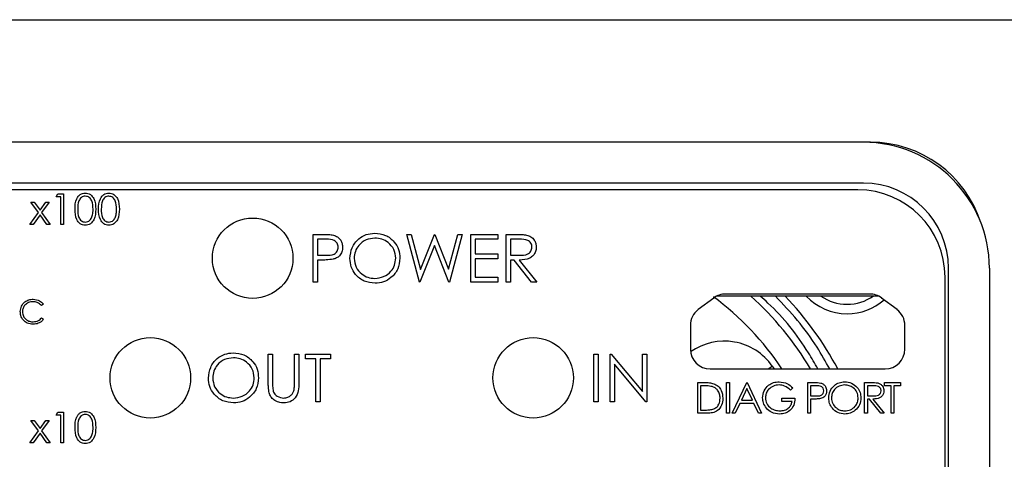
# Model space of a CAD drawing. Header units: inches. Extents: x 6 to 26.3, y 3.7 to 17.6.
# Tile 10 of 24: x 12.825 to 14.271, y 16.998 to 17.643. Entities that reach past the tile are written whole.
import ezdxf

# ---------------------------------------------------------------- set-up
doc = ezdxf.new("R2010")
doc.units = ezdxf.units.IN
doc.header["$LTSCALE"] = 2
doc.header["$MEASUREMENT"] = 0

msp = doc.modelspace()

# ---------------------------------------------------------------- linework, layer by layer
at = {"color": 7, "linetype": 'Continuous', "lineweight": 25}
for p, q in [((12.7768, 17.6433), (14.2928, 17.6433)), ((14.0638, 17.4633), (11.4208, 17.4633)), ((14.0744, 17.4633), (14.0638, 17.4633)), ((14.0638, 17.4033), (11.4503, 17.4033)), ((14.0558, 17.3933), (11.454, 17.3933)), ((12.8781, 17.3829), (12.8807, 17.3875)), ((12.8807, 17.3875), (12.889, 17.3875)), ((12.889, 17.3875), (12.889, 17.3425)), ((12.852, 17.3602), (12.8411, 17.3754)), ((12.8411, 17.3754), (12.8459, 17.3754)), ((12.8459, 17.3754), (12.8544, 17.3635)), ((12.8544, 17.3635), (12.8629, 17.3754)), ((12.8677, 17.3754), (12.8568, 17.3602)), ((12.8629, 17.3754), (12.8677, 17.3754)), ((12.885, 17.3829), (12.8781, 17.3829)), ((12.885, 17.3425), (12.885, 17.3829)), ((12.8394, 17.3425), (12.852, 17.3602)), ((12.8544, 17.3568), (12.8442, 17.3425)), ((12.8646, 17.3425), (12.8544, 17.3568)), ((12.8568, 17.3602), (12.8694, 17.3425)), ((12.8442, 17.3425), (12.8394, 17.3425)), ((12.8694, 17.3425), (12.8646, 17.3425)), ((12.889, 17.3425), (12.885, 17.3425)), ((13.2557, 17.3279), (13.2694, 17.3279)), ((13.2557, 17.2579), (13.2557, 17.3279)), ((13.4116, 17.2579), (13.393, 17.3279)), ((13.393, 17.3279), (13.3995, 17.3279)), ((13.3995, 17.3279), (13.4132, 17.2766)), ((13.4132, 17.2766), (13.4336, 17.3279)), ((13.4336, 17.3279), (13.4345, 17.3279)), ((13.4345, 17.3279), (13.4545, 17.2769)), ((13.4545, 17.2769), (13.4682, 17.3279)), ((13.4747, 17.3279), (13.4558, 17.2579)), ((13.4682, 17.3279), (13.4747, 17.3279)), ((13.4872, 17.2579), (13.4872, 17.3279)), ((13.4872, 17.3279), (13.5267, 17.3279)), ((13.5267, 17.3279), (13.5267, 17.3208)), ((13.5393, 17.3279), (13.5533, 17.3279)), ((13.5393, 17.2579), (13.5393, 17.3279)), ((13.2748, 17.3208), (13.262, 17.3208)), ((13.262, 17.3208), (13.262, 17.2974)), ((13.5267, 17.3208), (13.4935, 17.3208)), ((13.4935, 17.3208), (13.4935, 17.2992)), ((13.5587, 17.3208), (13.5456, 17.3208)), ((13.5456, 17.3208), (13.5456, 17.2974)), ((13.262, 17.2974), (13.2742, 17.2973)), ((13.4338, 17.3115), (13.4125, 17.2579)), ((13.4549, 17.2579), (13.4338, 17.3115)), ((13.4935, 17.2992), (13.5267, 17.2992)), ((13.5267, 17.2992), (13.5267, 17.292)), ((13.5456, 17.2974), (13.5584, 17.2973)), ((13.267, 17.2902), (13.262, 17.2902)), ((13.262, 17.2902), (13.262, 17.2579)), ((13.5267, 17.292), (13.4935, 17.292)), ((13.4935, 17.292), (13.4935, 17.2651)), ((13.5456, 17.2902), (13.5456, 17.2579)), ((13.5507, 17.2902), (13.5456, 17.2902)), ((13.5764, 17.2579), (13.5507, 17.2902)), ((13.5584, 17.2902), (13.5842, 17.2579)), ((14.1888, 16.5283), (14.1888, 17.2783)), ((14.2488, 17.2783), (14.2488, 16.5283)), ((13.262, 17.2579), (13.2557, 17.2579)), ((13.4125, 17.2579), (13.4116, 17.2579)), ((13.4558, 17.2579), (13.4549, 17.2579)), ((13.5267, 17.2579), (13.4872, 17.2579)), ((13.4935, 17.2651), (13.5267, 17.2651)), ((13.5267, 17.2651), (13.5267, 17.2579)), ((13.5456, 17.2579), (13.5393, 17.2579)), ((13.5842, 17.2579), (13.5764, 17.2579)), ((14.1838, 16.5393), (14.1838, 17.2653)), ((14.0732, 17.2403), (13.8613, 17.2403)), ((12.8595, 17.2254), (12.8568, 17.2233)), ((13.8439, 17.2344), (13.8213, 17.2174)), ((14.0833, 17.2373), (13.8523, 17.2373)), ((14.1132, 17.2174), (14.0906, 17.2344)), ((12.8568, 17.2053), (12.8595, 17.2033)), ((13.8097, 17.1943), (13.8097, 17.1593)), ((14.1247, 17.1593), (14.1247, 17.1943)), ((13.1897, 17.1099), (13.1897, 17.1522)), ((13.1897, 17.1522), (13.196, 17.1522)), ((13.196, 17.1522), (13.196, 17.1102)), ((13.2283, 17.1522), (13.2346, 17.1522)), ((13.2283, 17.1102), (13.2283, 17.1522)), ((13.2346, 17.1522), (13.2346, 17.1099)), ((13.2444, 17.1522), (13.2812, 17.1522)), ((13.2444, 17.145), (13.2444, 17.1522)), ((13.2597, 17.145), (13.2444, 17.145)), ((13.2597, 17.0822), (13.2597, 17.145)), ((13.2812, 17.145), (13.266, 17.145)), ((13.266, 17.145), (13.266, 17.0822)), ((13.2812, 17.1522), (13.2812, 17.145)), ((13.6677, 17.0822), (13.6677, 17.1522)), ((13.6677, 17.1522), (13.674, 17.1522)), ((13.674, 17.1522), (13.674, 17.0822)), ((13.692, 17.1522), (13.6933, 17.1522)), ((13.692, 17.0822), (13.692, 17.1522)), ((13.6933, 17.1522), (13.7395, 17.0971)), ((13.7395, 17.0971), (13.7395, 17.1522)), ((13.7395, 17.1522), (13.7458, 17.1522)), ((13.7458, 17.1522), (13.7458, 17.0822)), ((13.7444, 17.0822), (13.6982, 17.1372)), ((13.6982, 17.1372), (13.6982, 17.0822)), ((13.8387, 17.1303), (14.0957, 17.1303)), ((13.9299, 17.1344), (13.9328, 17.1303)), ((13.8205, 17.1103), (13.8296, 17.1103)), ((13.8205, 17.0653), (13.8205, 17.1103)), ((13.8629, 17.1103), (13.8669, 17.1103)), ((13.8629, 17.0653), (13.8629, 17.1103)), ((13.8669, 17.1103), (13.8669, 17.0653)), ((13.8712, 17.0653), (13.8925, 17.1103)), ((13.8925, 17.1103), (13.8931, 17.1103)), ((13.8931, 17.1103), (13.9139, 17.0653)), ((13.9821, 17.1103), (13.9909, 17.1103)), ((13.9821, 17.0653), (13.9821, 17.1103)), ((14.0656, 17.1103), (14.0746, 17.1103)), ((14.0656, 17.0653), (14.0656, 17.1103)), ((14.0947, 17.1103), (14.1183, 17.1103)), ((14.0947, 17.1057), (14.0947, 17.1103)), ((14.1183, 17.1103), (14.1183, 17.1057)), ((13.8277, 17.1057), (13.8246, 17.1057)), ((13.8246, 17.1057), (13.8246, 17.0699)), ((13.8928, 17.1015), (13.8846, 17.0843)), ((13.9007, 17.0843), (13.8928, 17.1015)), ((13.9602, 17.1026), (13.9568, 17.0993)), ((13.9861, 17.1057), (13.9861, 17.0907)), ((13.9943, 17.1057), (13.9861, 17.1057)), ((14.0696, 17.1057), (14.0696, 17.0907)), ((14.0781, 17.1057), (14.0696, 17.1057)), ((14.1045, 17.1057), (14.0947, 17.1057)), ((14.1045, 17.0653), (14.1045, 17.1057)), ((14.1085, 17.1057), (14.1085, 17.0653)), ((14.1183, 17.1057), (14.1085, 17.1057)), ((13.266, 17.0822), (13.2597, 17.0822)), ((13.674, 17.0822), (13.6677, 17.0822)), ((13.6982, 17.0822), (13.692, 17.0822)), ((13.7458, 17.0822), (13.7444, 17.0822)), ((13.8846, 17.0843), (13.9007, 17.0843)), ((13.9441, 17.0872), (13.9631, 17.0872)), ((13.9441, 17.0826), (13.9441, 17.0872)), ((13.9591, 17.0826), (13.9441, 17.0826)), ((13.9861, 17.0907), (13.994, 17.0906)), ((13.9861, 17.086), (13.9861, 17.0653)), ((13.9893, 17.086), (13.9861, 17.086)), ((14.0696, 17.0907), (14.0779, 17.0906)), ((14.0696, 17.086), (14.0696, 17.0653)), ((14.0729, 17.086), (14.0696, 17.086)), ((14.0894, 17.0653), (14.0729, 17.086)), ((14.0779, 17.086), (14.0944, 17.0653)), ((12.8781, 17.0622), (12.8807, 17.0669)), ((12.8807, 17.0669), (12.889, 17.0669)), ((12.889, 17.0669), (12.889, 17.0219)), ((13.8246, 17.0699), (13.8297, 17.0699)), ((13.8824, 17.0797), (13.8756, 17.0653)), ((13.9028, 17.0797), (13.8824, 17.0797)), ((13.9095, 17.0653), (13.9028, 17.0797)), ((12.852, 17.0395), (12.8411, 17.0547)), ((12.8411, 17.0547), (12.8459, 17.0547)), ((12.8459, 17.0547), (12.8544, 17.0429)), ((12.8544, 17.0429), (12.8629, 17.0547)), ((12.8677, 17.0547), (12.8568, 17.0395)), ((12.8629, 17.0547), (12.8677, 17.0547)), ((12.885, 17.0622), (12.8781, 17.0622)), ((12.885, 17.0219), (12.885, 17.0622)), ((13.8345, 17.0653), (13.8205, 17.0653)), ((13.8669, 17.0653), (13.8629, 17.0653)), ((13.8756, 17.0653), (13.8712, 17.0653)), ((13.9139, 17.0653), (13.9095, 17.0653)), ((13.9861, 17.0653), (13.9821, 17.0653)), ((14.0696, 17.0653), (14.0656, 17.0653)), ((14.0944, 17.0653), (14.0894, 17.0653)), ((14.1085, 17.0653), (14.1045, 17.0653)), ((12.8394, 17.0219), (12.852, 17.0395)), ((12.8568, 17.0395), (12.8694, 17.0219)), ((12.8544, 17.0361), (12.8442, 17.0219)), ((12.8646, 17.0219), (12.8544, 17.0361)), ((12.8442, 17.0219), (12.8394, 17.0219)), ((12.8694, 17.0219), (12.8646, 17.0219)), ((12.889, 17.0219), (12.885, 17.0219))]:
    msp.add_line(p, q, dxfattribs=at)
at = {"color": 8, "linetype": 'Continuous', "lineweight": 25}
for p, q in [((14.0744, 17.463), (14.0744, 17.4633)), ((13.924, 17.1303), (13.9299, 17.1344))]:
    msp.add_line(p, q, dxfattribs=at)
at = {"color": 7, "linetype": 'Continuous', "lineweight": 25, "flags": 128}
for points in [[(13.8523, 17.2373), (13.8496, 17.2372), (13.8479, 17.237)], [(14.0863, 17.2371), (14.086, 17.2372), (14.0833, 17.2373)]]:
    msp.add_lwpolyline(points, dxfattribs=at)
at = {"color": 7, "linetype": 'Continuous', "lineweight": 25}
for centre in [(13.1667, 17.2929), (13.0164, 17.1172), (13.5787, 17.1172)]:
    msp.add_circle(centre, 0.0591, dxfattribs=at)
for centre, radius, start, end in [((14.0638, 17.2783), 0.185, 0, 90), ((14.0744, 17.2933), 0.17, 17.8265, 90), ((14.0638, 17.2783), 0.125, 0, 90), ((14.0558, 17.2653), 0.128, 0, 90), ((13.8613, 17.2113), 0.029, 90, 127), ((14.0732, 17.2113), 0.029, 53, 90), ((13.5998, 16.9033), 0.4125, 33.3878, 53.7911), ((13.5998, 16.9033), 0.448, 30.444, 48.2051), ((13.5998, 16.9033), 0.483, 28.033, 43.7499), ((14.0398, 17.2933), 0.082, 223.0728, 270), ((14.0398, 17.2933), 0.068, 235.4397, 270), ((14.0398, 17.2933), 0.068, 270, 304.5603), ((14.0398, 17.2933), 0.082, 270, 311.4712), ((13.8387, 17.1943), 0.029, 127, 180), ((14.0957, 17.1943), 0.029, 360, 53), ((13.8595, 17.0851), 0.086, 35, 125.108), ((13.8387, 17.1593), 0.029, 180, 270), ((14.0957, 17.1593), 0.029, 270, 0)]:
    msp.add_arc(centre, radius, start, end, dxfattribs=at)
for points, knots in [([(12.9058, 17.365), (12.9059, 17.3704), (12.9061, 17.3771), (12.9103, 17.3838), (12.9133, 17.3865), (12.9169, 17.3883), (12.9195, 17.3886), (12.9208, 17.3887)], [0, 0, 0, 0, 0.498702, 0.624177, 0.749467, 0.874745, 1, 1, 1, 1]), ([(12.9209, 17.384), (12.9199, 17.3839), (12.9178, 17.3837), (12.9151, 17.3822), (12.9129, 17.3799), (12.9099, 17.3745), (12.9099, 17.3692), (12.9098, 17.365)], [0, 0, 0, 0, 0.125139, 0.250418, 0.375519, 0.500847, 1, 1, 1, 1]), ([(12.9208, 17.3887), (12.9221, 17.3886), (12.9248, 17.3883), (12.9296, 17.386), (12.9357, 17.3785), (12.9361, 17.3704), (12.9363, 17.365)], [0, 0, 0, 0, 0.1256, 0.251197, 0.500581, 1, 1, 1, 1]), ([(12.9323, 17.365), (12.9321, 17.3692), (12.9319, 17.3754), (12.9277, 17.3816), (12.924, 17.3837), (12.922, 17.3839), (12.9209, 17.384)], [0, 0, 0, 0, 0.500072, 0.749021, 0.874598, 1, 1, 1, 1]), ([(12.9404, 17.365), (12.9405, 17.3704), (12.9408, 17.3771), (12.945, 17.3838), (12.9479, 17.3865), (12.9515, 17.3883), (12.9541, 17.3886), (12.9554, 17.3887)], [0, 0, 0, 0, 0.498702, 0.6241765, 0.7494675, 0.8747453, 1, 1, 1, 1]), ([(12.9555, 17.384), (12.9545, 17.3839), (12.9525, 17.3837), (12.9497, 17.3822), (12.9475, 17.3799), (12.9446, 17.3745), (12.9445, 17.3692), (12.9444, 17.365)], [0, 0, 0, 0, 0.125139, 0.250418, 0.375519, 0.500847, 1, 1, 1, 1]), ([(12.9554, 17.3887), (12.9567, 17.3886), (12.9594, 17.3883), (12.9642, 17.386), (12.9703, 17.3785), (12.9707, 17.3704), (12.9709, 17.365)], [0, 0, 0, 0, 0.1256, 0.251197, 0.500581, 1, 1, 1, 1]), ([(12.9669, 17.365), (12.9667, 17.3692), (12.9665, 17.3754), (12.9623, 17.3816), (12.9586, 17.3837), (12.9566, 17.3839), (12.9555, 17.384)], [0, 0, 0, 0, 0.500072, 0.749021, 0.874598, 1, 1, 1, 1]), ([(12.9208, 17.3414), (12.9195, 17.3415), (12.9169, 17.3417), (12.9121, 17.344), (12.9062, 17.3516), (12.9059, 17.3596), (12.9058, 17.365)], [0, 0, 0, 0, 0.125551, 0.25109, 0.50025, 1, 1, 1, 1]), ([(12.9098, 17.365), (12.9098, 17.3608), (12.9099, 17.3545), (12.9142, 17.3484), (12.9178, 17.3463), (12.9199, 17.3461), (12.9209, 17.346)], [0, 0, 0, 0, 0.500291, 0.749086, 0.874606, 1, 1, 1, 1]), ([(12.9363, 17.365), (12.9361, 17.3596), (12.9357, 17.3515), (12.9296, 17.344), (12.9248, 17.3417), (12.9221, 17.3415), (12.9208, 17.3414)], [0, 0, 0, 0, 0.499407, 0.748743, 0.874372, 1, 1, 1, 1]), ([(12.9306, 17.3537), (12.9312, 17.3558), (12.9322, 17.3595), (12.9323, 17.3633), (12.9323, 17.365)], [0, 0, 0, 0, 0.559599, 1, 1, 1, 1]), ([(12.9554, 17.3414), (12.9541, 17.3415), (12.9515, 17.3417), (12.9467, 17.344), (12.9408, 17.3516), (12.9405, 17.3596), (12.9404, 17.365)], [0, 0, 0, 0, 0.125551, 0.25109, 0.50025, 1, 1, 1, 1]), ([(12.9444, 17.365), (12.9444, 17.3608), (12.9445, 17.3545), (12.9488, 17.3484), (12.9525, 17.3463), (12.9545, 17.3461), (12.9555, 17.346)], [0, 0, 0, 0, 0.500291, 0.749086, 0.874606, 1, 1, 1, 1]), ([(12.9709, 17.365), (12.9707, 17.3596), (12.9703, 17.3515), (12.9642, 17.344), (12.9594, 17.3417), (12.9567, 17.3415), (12.9554, 17.3414)], [0, 0, 0, 0, 0.499407, 0.748743, 0.874372, 1, 1, 1, 1]), ([(12.9652, 17.3537), (12.9658, 17.3558), (12.9668, 17.3595), (12.9669, 17.3633), (12.9669, 17.365)], [0, 0, 0, 0, 0.559599, 1, 1, 1, 1]), ([(12.9209, 17.346), (12.9222, 17.3461), (12.9246, 17.3464), (12.9284, 17.349), (12.9298, 17.3519), (12.9306, 17.3537)], [0, 0, 0, 0, 0.280257, 0.560781, 1, 1, 1, 1]), ([(12.9555, 17.346), (12.9568, 17.3461), (12.9592, 17.3464), (12.963, 17.349), (12.9644, 17.3519), (12.9652, 17.3537)], [0, 0, 0, 0, 0.280257, 0.560781, 1, 1, 1, 1]), ([(13.2694, 17.3279), (13.2724, 17.3279), (13.2778, 17.328), (13.283, 17.3272), (13.2854, 17.3269)], [0, 0, 0, 0, 0.560314, 1, 1, 1, 1]), ([(13.2854, 17.3269), (13.2875, 17.3261), (13.2917, 17.3246), (13.2961, 17.3198), (13.2985, 17.3145), (13.2987, 17.3109), (13.2988, 17.3092)], [0, 0, 0, 0, 0.279705, 0.559381, 0.779509, 1, 1, 1, 1]), ([(13.3095, 17.2926), (13.3102, 17.298), (13.3115, 17.3088), (13.3211, 17.3211), (13.3332, 17.3285), (13.3416, 17.3293), (13.3459, 17.3297)], [0, 0, 0, 0, 0.279731, 0.559327, 0.77968, 1, 1, 1, 1]), ([(13.3459, 17.3297), (13.3514, 17.3292), (13.3623, 17.328), (13.3746, 17.3181), (13.3821, 17.3059), (13.3828, 17.2973), (13.3831, 17.293)], [0, 0, 0, 0, 0.2797673, 0.5593585, 0.7795711, 1, 1, 1, 1]), ([(13.5533, 17.3279), (13.5563, 17.3279), (13.5616, 17.328), (13.5668, 17.3273), (13.5692, 17.327)], [0, 0, 0, 0, 0.56024, 1, 1, 1, 1]), ([(13.5692, 17.327), (13.5714, 17.3263), (13.5757, 17.3248), (13.5804, 17.3201), (13.5829, 17.3146), (13.5831, 17.311), (13.5833, 17.3092)], [0, 0, 0, 0, 0.279797, 0.5595, 0.779626, 1, 1, 1, 1]), ([(13.2925, 17.3091), (13.2922, 17.3111), (13.2917, 17.3142), (13.2891, 17.3173), (13.2842, 17.3209), (13.279, 17.3208), (13.2748, 17.3208)], [0, 0, 0, 0, 0.248969, 0.374729, 0.500383, 1, 1, 1, 1]), ([(13.3462, 17.3225), (13.3418, 17.322), (13.3329, 17.3208), (13.3228, 17.313), (13.3168, 17.3031), (13.3161, 17.2961), (13.3158, 17.2927)], [0, 0, 0, 0, 0.279627, 0.55935, 0.77963, 1, 1, 1, 1]), ([(13.3769, 17.293), (13.3763, 17.2974), (13.3752, 17.3063), (13.3667, 17.3159), (13.3566, 17.3215), (13.3497, 17.3222), (13.3462, 17.3225)], [0, 0, 0, 0, 0.279468, 0.55887, 0.779516, 1, 1, 1, 1]), ([(13.577, 17.3092), (13.5769, 17.3103), (13.5768, 17.3123), (13.5754, 17.3151), (13.5734, 17.3175), (13.5682, 17.3209), (13.5629, 17.3208), (13.5587, 17.3208)], [0, 0, 0, 0, 0.125307, 0.250617, 0.375954, 0.501281, 1, 1, 1, 1]), ([(13.2742, 17.2973), (13.2785, 17.2973), (13.2838, 17.2972), (13.289, 17.3007), (13.2917, 17.304), (13.2922, 17.3071), (13.2925, 17.3091)], [0, 0, 0, 0, 0.499721, 0.62535, 0.751083, 1, 1, 1, 1]), ([(13.2988, 17.3092), (13.2986, 17.3068), (13.2983, 17.3022), (13.2948, 17.2966), (13.29, 17.293), (13.2865, 17.2919), (13.2848, 17.2914)], [0, 0, 0, 0, 0.280099, 0.559324, 0.779458, 1, 1, 1, 1]), ([(13.5833, 17.3092), (13.5831, 17.307), (13.5827, 17.3026), (13.5793, 17.2967), (13.5714, 17.2908), (13.5638, 17.2905), (13.5584, 17.2902)], [0, 0, 0, 0, 0.18712, 0.373979, 0.560911, 1, 1, 1, 1]), ([(13.5584, 17.2973), (13.5627, 17.2973), (13.5681, 17.2974), (13.5734, 17.3008), (13.5762, 17.304), (13.5766, 17.3071), (13.577, 17.3092)], [0, 0, 0, 0, 0.499827, 0.625498, 0.751208, 1, 1, 1, 1]), ([(13.2848, 17.2914), (13.2815, 17.291), (13.2756, 17.2902), (13.2696, 17.2902), (13.267, 17.2902)], [0, 0, 0, 0, 0.559694, 1, 1, 1, 1]), ([(13.3465, 17.2561), (13.341, 17.2567), (13.3302, 17.2579), (13.3181, 17.2678), (13.3107, 17.2799), (13.3099, 17.2884), (13.3095, 17.2926)], [0, 0, 0, 0, 0.279663, 0.559354, 0.779636, 1, 1, 1, 1]), ([(13.3158, 17.2927), (13.3164, 17.2882), (13.3174, 17.2794), (13.3259, 17.2699), (13.3358, 17.2642), (13.3427, 17.2636), (13.3462, 17.2633)], [0, 0, 0, 0, 0.279416, 0.559077, 0.779478, 1, 1, 1, 1]), ([(13.3462, 17.2633), (13.3506, 17.2638), (13.3595, 17.2648), (13.3698, 17.2725), (13.3759, 17.2825), (13.3765, 17.2895), (13.3769, 17.293)], [0, 0, 0, 0, 0.27983, 0.559389, 0.779654, 1, 1, 1, 1]), ([(13.3831, 17.293), (13.3825, 17.2875), (13.3813, 17.2767), (13.3713, 17.2646), (13.3592, 17.2572), (13.3507, 17.2565), (13.3465, 17.2561)], [0, 0, 0, 0, 0.27963, 0.559343, 0.779597, 1, 1, 1, 1]), ([(12.8254, 17.2145), (12.8258, 17.2173), (12.8264, 17.2227), (12.8316, 17.2287), (12.8378, 17.2322), (12.8421, 17.2325), (12.8443, 17.2327)], [0, 0, 0, 0, 0.279512, 0.55908, 0.779374, 1, 1, 1, 1]), ([(12.8441, 17.2291), (12.8418, 17.2289), (12.8374, 17.2283), (12.8322, 17.2245), (12.8291, 17.2196), (12.8287, 17.216), (12.8286, 17.2143)], [0, 0, 0, 0, 0.279856, 0.559519, 0.779686, 1, 1, 1, 1]), ([(12.8568, 17.2233), (12.8548, 17.2252), (12.8511, 17.2285), (12.8462, 17.2289), (12.8441, 17.2291)], [0, 0, 0, 0, 0.558427, 1, 1, 1, 1]), ([(12.8443, 17.2327), (12.8476, 17.2323), (12.8536, 17.2317), (12.8577, 17.2273), (12.8595, 17.2254)], [0, 0, 0, 0, 0.559517, 1, 1, 1, 1]), ([(12.8299, 17.202), (12.8284, 17.2042), (12.8258, 17.2079), (12.8256, 17.2125), (12.8254, 17.2145)], [0, 0, 0, 0, 0.559029, 1, 1, 1, 1]), ([(12.8286, 17.2143), (12.8288, 17.212), (12.8294, 17.2075), (12.8338, 17.2026), (12.839, 17.1999), (12.8425, 17.1996), (12.8443, 17.1995)], [0, 0, 0, 0, 0.279434, 0.558921, 0.779283, 1, 1, 1, 1]), ([(12.8443, 17.1959), (12.8412, 17.1962), (12.8357, 17.1966), (12.8316, 17.2004), (12.8299, 17.202)], [0, 0, 0, 0, 0.559804, 1, 1, 1, 1]), ([(12.8443, 17.1995), (12.847, 17.1998), (12.8518, 17.2004), (12.8553, 17.2038), (12.8568, 17.2053)], [0, 0, 0, 0, 0.558772, 1, 1, 1, 1]), ([(12.8595, 17.2033), (12.8585, 17.202), (12.8563, 17.1995), (12.8511, 17.1966), (12.8469, 17.1962), (12.8443, 17.1959)], [0, 0, 0, 0, 0.2804103, 0.5607951, 1, 1, 1, 1]), ([(13.1017, 17.1169), (13.1024, 17.1223), (13.1037, 17.1331), (13.1133, 17.1454), (13.1254, 17.1527), (13.1338, 17.1536), (13.1381, 17.154)], [0, 0, 0, 0, 0.279731, 0.559327, 0.77968, 1, 1, 1, 1]), ([(13.1381, 17.154), (13.1436, 17.1534), (13.1545, 17.1523), (13.1668, 17.1423), (13.1743, 17.1301), (13.175, 17.1215), (13.1753, 17.1172)], [0, 0, 0, 0, 0.279767, 0.559358, 0.779571, 1, 1, 1, 1]), ([(13.1384, 17.1468), (13.134, 17.1462), (13.1251, 17.1451), (13.115, 17.1373), (13.109, 17.1274), (13.1083, 17.1204), (13.108, 17.1169)], [0, 0, 0, 0, 0.279627, 0.55935, 0.77963, 1, 1, 1, 1]), ([(13.1691, 17.1172), (13.1685, 17.1217), (13.1674, 17.1306), (13.1589, 17.1402), (13.1488, 17.1458), (13.1419, 17.1465), (13.1384, 17.1468)], [0, 0, 0, 0, 0.279468, 0.55887, 0.779516, 1, 1, 1, 1]), ([(13.1386, 17.0804), (13.1332, 17.081), (13.1224, 17.0822), (13.1103, 17.0921), (13.1029, 17.1041), (13.1021, 17.1126), (13.1017, 17.1169)], [0, 0, 0, 0, 0.279663, 0.559354, 0.779636, 1, 1, 1, 1]), ([(13.108, 17.1169), (13.1086, 17.1125), (13.1096, 17.1037), (13.1181, 17.0942), (13.128, 17.0884), (13.1349, 17.0879), (13.1384, 17.0876)], [0, 0, 0, 0, 0.279416, 0.559077, 0.779478, 1, 1, 1, 1]), ([(13.1384, 17.0876), (13.1428, 17.0881), (13.1517, 17.0891), (13.162, 17.0968), (13.1681, 17.1067), (13.1687, 17.1137), (13.1691, 17.1172)], [0, 0, 0, 0, 0.27983, 0.559389, 0.779654, 1, 1, 1, 1]), ([(13.1753, 17.1172), (13.1747, 17.1118), (13.1735, 17.1009), (13.1635, 17.0889), (13.1514, 17.0815), (13.1429, 17.0808), (13.1386, 17.0804)], [0, 0, 0, 0, 0.27963, 0.559343, 0.779597, 1, 1, 1, 1]), ([(13.1909, 17.0952), (13.1905, 17.0979), (13.1897, 17.1028), (13.1897, 17.1077), (13.1897, 17.1099)], [0, 0, 0, 0, 0.559499, 1, 1, 1, 1]), ([(13.196, 17.1102), (13.196, 17.1085), (13.196, 17.1054), (13.1962, 17.1023), (13.1963, 17.1009)], [0, 0, 0, 0, 0.5601244, 1, 1, 1, 1]), ([(13.2346, 17.1099), (13.2345, 17.106), (13.2344, 17.0983), (13.2302, 17.0879), (13.222, 17.0814), (13.2159, 17.0807), (13.2128, 17.0804)], [0, 0, 0, 0, 0.281655, 0.560111, 0.78008, 1, 1, 1, 1]), ([(13.2276, 17.0994), (13.2278, 17.1014), (13.2283, 17.105), (13.2283, 17.1086), (13.2283, 17.1102)], [0, 0, 0, 0, 0.559624, 1, 1, 1, 1]), ([(13.8296, 17.1103), (13.8323, 17.1103), (13.8371, 17.1103), (13.8418, 17.1091), (13.8439, 17.1086)], [0, 0, 0, 0, 0.560445, 1, 1, 1, 1]), ([(13.9158, 17.0878), (13.9163, 17.0913), (13.9172, 17.0984), (13.9236, 17.1063), (13.9317, 17.1108), (13.9373, 17.1112), (13.94, 17.1114)], [0, 0, 0, 0, 0.27959, 0.559072, 0.779411, 1, 1, 1, 1]), ([(13.94, 17.1114), (13.9443, 17.1109), (13.952, 17.1099), (13.9577, 17.1048), (13.9602, 17.1026)], [0, 0, 0, 0, 0.558579, 1, 1, 1, 1]), ([(13.9909, 17.1103), (13.9928, 17.1103), (13.9962, 17.1103), (13.9996, 17.1098), (14.0011, 17.1096)], [0, 0, 0, 0, 0.560314, 1, 1, 1, 1]), ([(14.0011, 17.1096), (14.0025, 17.1091), (14.0052, 17.1081), (14.0081, 17.1051), (14.0095, 17.1016), (14.0097, 17.0993), (14.0097, 17.0982)], [0, 0, 0, 0, 0.2797054, 0.5593809, 0.7795086, 1, 1, 1, 1]), ([(14.0129, 17.0876), (14.0133, 17.091), (14.0141, 17.098), (14.0203, 17.1059), (14.028, 17.1106), (14.0335, 17.1112), (14.0362, 17.1114)], [0, 0, 0, 0, 0.279731, 0.559327, 0.77968, 1, 1, 1, 1]), ([(14.0362, 17.1114), (14.0398, 17.1111), (14.0468, 17.1103), (14.0547, 17.1039), (14.0595, 17.0961), (14.0599, 17.0906), (14.0602, 17.0878)], [0, 0, 0, 0, 0.2797673, 0.5593585, 0.7795711, 1, 1, 1, 1]), ([(14.0746, 17.1103), (14.0765, 17.1103), (14.0799, 17.1103), (14.0833, 17.1099), (14.0848, 17.1097)], [0, 0, 0, 0, 0.56024, 1, 1, 1, 1]), ([(14.0848, 17.1097), (14.0862, 17.1092), (14.089, 17.1083), (14.092, 17.1052), (14.0936, 17.1017), (14.0938, 17.0994), (14.0939, 17.0982)], [0, 0, 0, 0, 0.2797971, 0.5594998, 0.7796265, 1, 1, 1, 1]), ([(13.2128, 17.0804), (13.2102, 17.0806), (13.2048, 17.0809), (13.1981, 17.0844), (13.1932, 17.0893), (13.1917, 17.0932), (13.1909, 17.0952)], [0, 0, 0, 0, 0.280221, 0.559914, 0.779952, 1, 1, 1, 1]), ([(13.1963, 17.1009), (13.1967, 17.0988), (13.1976, 17.0945), (13.2036, 17.089), (13.2091, 17.0881), (13.2125, 17.0876)], [0, 0, 0, 0, 0.281057, 0.560821, 1, 1, 1, 1]), ([(13.2125, 17.0876), (13.2144, 17.0878), (13.2183, 17.0882), (13.2229, 17.0912), (13.2261, 17.095), (13.2271, 17.0979), (13.2276, 17.0994)], [0, 0, 0, 0, 0.279787, 0.559377, 0.779569, 1, 1, 1, 1]), ([(13.8415, 17.1044), (13.839, 17.1048), (13.8344, 17.1057), (13.8298, 17.1057), (13.8277, 17.1057)], [0, 0, 0, 0, 0.559542, 1, 1, 1, 1]), ([(13.8534, 17.0872), (13.8533, 17.0893), (13.853, 17.0935), (13.8502, 17.0988), (13.8462, 17.1026), (13.8431, 17.1038), (13.8415, 17.1044)], [0, 0, 0, 0, 0.280178, 0.559765, 0.779797, 1, 1, 1, 1]), ([(13.8439, 17.1086), (13.8462, 17.1075), (13.8508, 17.1053), (13.8563, 17.0977), (13.857, 17.0912), (13.8574, 17.0872)], [0, 0, 0, 0, 0.280264, 0.560715, 1, 1, 1, 1]), ([(13.9399, 17.1068), (13.937, 17.1065), (13.9314, 17.1058), (13.9247, 17.101), (13.9206, 17.0947), (13.9201, 17.0902), (13.9199, 17.088)], [0, 0, 0, 0, 0.2798474, 0.5595549, 0.7798473, 1, 1, 1, 1]), ([(13.9568, 17.0993), (13.954, 17.1016), (13.949, 17.1057), (13.9427, 17.1065), (13.9399, 17.1068)], [0, 0, 0, 0, 0.55984, 1, 1, 1, 1]), ([(13.994, 17.0906), (13.9967, 17.0905), (14.0001, 17.0905), (14.0035, 17.0928), (14.0052, 17.0949), (14.0055, 17.0969), (14.0057, 17.0982)], [0, 0, 0, 0, 0.4997206, 0.6253498, 0.7510825, 1, 1, 1, 1]), ([(14.0057, 17.0982), (14.0055, 17.0995), (14.0052, 17.1014), (14.0035, 17.1034), (14.0004, 17.1057), (13.997, 17.1057), (13.9943, 17.1057)], [0, 0, 0, 0, 0.248969, 0.374729, 0.500383, 1, 1, 1, 1]), ([(14.0097, 17.0982), (14.0096, 17.0967), (14.0094, 17.0938), (14.0072, 17.0901), (14.0041, 17.0878), (14.0019, 17.0871), (14.0008, 17.0868)], [0, 0, 0, 0, 0.280099, 0.559324, 0.779458, 1, 1, 1, 1]), ([(14.0364, 17.1068), (14.0336, 17.1064), (14.0279, 17.1057), (14.0214, 17.1007), (14.0175, 17.0943), (14.0171, 17.0898), (14.0169, 17.0876)], [0, 0, 0, 0, 0.279627, 0.55935, 0.77963, 1, 1, 1, 1]), ([(14.0561, 17.0878), (14.0558, 17.0907), (14.0551, 17.0964), (14.0496, 17.1026), (14.0431, 17.1061), (14.0387, 17.1066), (14.0364, 17.1068)], [0, 0, 0, 0, 0.279468, 0.55887, 0.779516, 1, 1, 1, 1]), ([(14.0939, 17.0982), (14.0937, 17.0968), (14.0935, 17.094), (14.0913, 17.0902), (14.0862, 17.0864), (14.0813, 17.0862), (14.0779, 17.086)], [0, 0, 0, 0, 0.18712, 0.373979, 0.560911, 1, 1, 1, 1]), ([(14.0779, 17.0906), (14.0806, 17.0906), (14.0841, 17.0906), (14.0875, 17.0928), (14.0893, 17.0949), (14.0896, 17.0969), (14.0898, 17.0982)], [0, 0, 0, 0, 0.499827, 0.625498, 0.751208, 1, 1, 1, 1]), ([(14.0898, 17.0982), (14.0898, 17.0989), (14.0897, 17.1002), (14.0888, 17.102), (14.0875, 17.1035), (14.0842, 17.1057), (14.0808, 17.1057), (14.0781, 17.1057)], [0, 0, 0, 0, 0.125307, 0.250617, 0.375954, 0.501281, 1, 1, 1, 1]), ([(13.8574, 17.0872), (13.8571, 17.0838), (13.8565, 17.0771), (13.8506, 17.069), (13.8424, 17.0655), (13.8371, 17.0654), (13.8345, 17.0653)], [0, 0, 0, 0, 0.280124, 0.5592478, 0.7788365, 1, 1, 1, 1]), ([(13.8426, 17.071), (13.8444, 17.0718), (13.848, 17.0734), (13.8525, 17.0791), (13.8531, 17.0841), (13.8534, 17.0872)], [0, 0, 0, 0, 0.280536, 0.561015, 1, 1, 1, 1]), ([(13.9213, 17.0726), (13.9196, 17.0752), (13.9164, 17.0798), (13.916, 17.0853), (13.9158, 17.0878)], [0, 0, 0, 0, 0.559317, 1, 1, 1, 1]), ([(13.9199, 17.088), (13.9203, 17.085), (13.9212, 17.079), (13.9272, 17.0728), (13.9342, 17.0693), (13.9388, 17.0689), (13.9412, 17.0687)], [0, 0, 0, 0, 0.279061, 0.558584, 0.779236, 1, 1, 1, 1]), ([(13.9631, 17.0872), (13.9629, 17.0838), (13.9623, 17.077), (13.9566, 17.069), (13.9488, 17.0647), (13.9435, 17.0643), (13.9408, 17.0641)], [0, 0, 0, 0, 0.280351, 0.559367, 0.779371, 1, 1, 1, 1]), ([(13.9412, 17.0687), (13.9435, 17.0689), (13.9482, 17.0693), (13.9539, 17.0726), (13.9578, 17.0772), (13.9587, 17.0808), (13.9591, 17.0826)], [0, 0, 0, 0, 0.280254, 0.559912, 0.779941, 1, 1, 1, 1]), ([(14.0008, 17.0868), (13.9986, 17.0865), (13.9948, 17.086), (13.991, 17.086), (13.9893, 17.086)], [0, 0, 0, 0, 0.559694, 1, 1, 1, 1]), ([(14.0366, 17.0641), (14.0331, 17.0645), (14.0261, 17.0653), (14.0184, 17.0716), (14.0136, 17.0794), (14.0131, 17.0848), (14.0129, 17.0876)], [0, 0, 0, 0, 0.279663, 0.559354, 0.779636, 1, 1, 1, 1]), ([(14.0169, 17.0876), (14.0172, 17.0848), (14.0179, 17.0791), (14.0234, 17.073), (14.0297, 17.0693), (14.0342, 17.0689), (14.0364, 17.0687)], [0, 0, 0, 0, 0.279416, 0.5590765, 0.779478, 1, 1, 1, 1]), ([(14.0364, 17.0687), (14.0393, 17.0691), (14.045, 17.0697), (14.0516, 17.0746), (14.0555, 17.0811), (14.0559, 17.0855), (14.0561, 17.0878)], [0, 0, 0, 0, 0.27983, 0.559389, 0.779654, 1, 1, 1, 1]), ([(14.0602, 17.0878), (14.0598, 17.0843), (14.059, 17.0773), (14.0526, 17.0696), (14.0448, 17.0648), (14.0393, 17.0644), (14.0366, 17.0641)], [0, 0, 0, 0, 0.2796304, 0.5593429, 0.7795972, 1, 1, 1, 1]), ([(12.9058, 17.0443), (12.9059, 17.0497), (12.9061, 17.0564), (12.9103, 17.0632), (12.9133, 17.0659), (12.9169, 17.0677), (12.9195, 17.0679), (12.9208, 17.068)], [0, 0, 0, 0, 0.498702, 0.624177, 0.749467, 0.874745, 1, 1, 1, 1]), ([(12.9208, 17.068), (12.9221, 17.0679), (12.9248, 17.0677), (12.9296, 17.0653), (12.9357, 17.0578), (12.9361, 17.0497), (12.9363, 17.0443)], [0, 0, 0, 0, 0.1256, 0.251197, 0.500581, 1, 1, 1, 1]), ([(13.8297, 17.0699), (13.8321, 17.0699), (13.8365, 17.0699), (13.8407, 17.0707), (13.8426, 17.071)], [0, 0, 0, 0, 0.560426, 1, 1, 1, 1]), ([(13.9408, 17.0641), (13.9366, 17.0645), (13.9291, 17.0652), (13.9237, 17.0704), (13.9213, 17.0726)], [0, 0, 0, 0, 0.559617, 1, 1, 1, 1]), ([(12.9209, 17.0634), (12.9199, 17.0633), (12.9178, 17.0631), (12.9151, 17.0615), (12.9129, 17.0593), (12.9099, 17.0538), (12.9099, 17.0486), (12.9098, 17.0444)], [0, 0, 0, 0, 0.125139, 0.250418, 0.375519, 0.500847, 1, 1, 1, 1]), ([(12.9323, 17.0444), (12.9321, 17.0485), (12.9319, 17.0548), (12.9277, 17.061), (12.924, 17.0631), (12.922, 17.0633), (12.9209, 17.0634)], [0, 0, 0, 0, 0.5000715, 0.7490206, 0.8745985, 1, 1, 1, 1]), ([(12.9208, 17.0207), (12.9195, 17.0208), (12.9169, 17.021), (12.9121, 17.0234), (12.9062, 17.0309), (12.9059, 17.039), (12.9058, 17.0443)], [0, 0, 0, 0, 0.125551, 0.25109, 0.50025, 1, 1, 1, 1]), ([(12.9098, 17.0444), (12.9098, 17.0402), (12.9099, 17.0339), (12.9142, 17.0277), (12.9178, 17.0257), (12.9199, 17.0254), (12.9209, 17.0253)], [0, 0, 0, 0, 0.500291, 0.749086, 0.874606, 1, 1, 1, 1]), ([(12.9363, 17.0443), (12.9361, 17.0389), (12.9357, 17.0308), (12.9296, 17.0234), (12.9248, 17.021), (12.9221, 17.0208), (12.9208, 17.0207)], [0, 0, 0, 0, 0.499407, 0.748743, 0.874372, 1, 1, 1, 1]), ([(12.9306, 17.033), (12.9312, 17.0351), (12.9322, 17.0388), (12.9323, 17.0427), (12.9323, 17.0444)], [0, 0, 0, 0, 0.559599, 1, 1, 1, 1]), ([(12.9209, 17.0253), (12.9222, 17.0255), (12.9246, 17.0258), (12.9284, 17.0284), (12.9298, 17.0313), (12.9306, 17.033)], [0, 0, 0, 0, 0.280257, 0.560781, 1, 1, 1, 1])]:
    msp.add_open_spline(points, degree=3, knots=knots, dxfattribs=at)
at = {"color": 8, "linetype": 'Continuous', "lineweight": 25}
for points, knots in [([(13.9969, 17.1303), (13.9924, 17.1382), (13.9724, 17.1735), (13.9435, 17.2097), (13.9162, 17.2339), (13.9124, 17.2373)], [0, 0, 0, 0, 0.199895, 0.889325, 1, 1, 1, 1]), ([(14.0143, 17.1303), (14.0083, 17.141), (13.9943, 17.1659), (13.9678, 17.202), (13.9457, 17.2256), (13.9347, 17.2373)], [0, 0, 0, 0, 0.275479, 0.640141, 1, 1, 1, 1])]:
    msp.add_open_spline(points, degree=3, knots=knots, dxfattribs=at)

doc.saveas('drawing.dxf')
